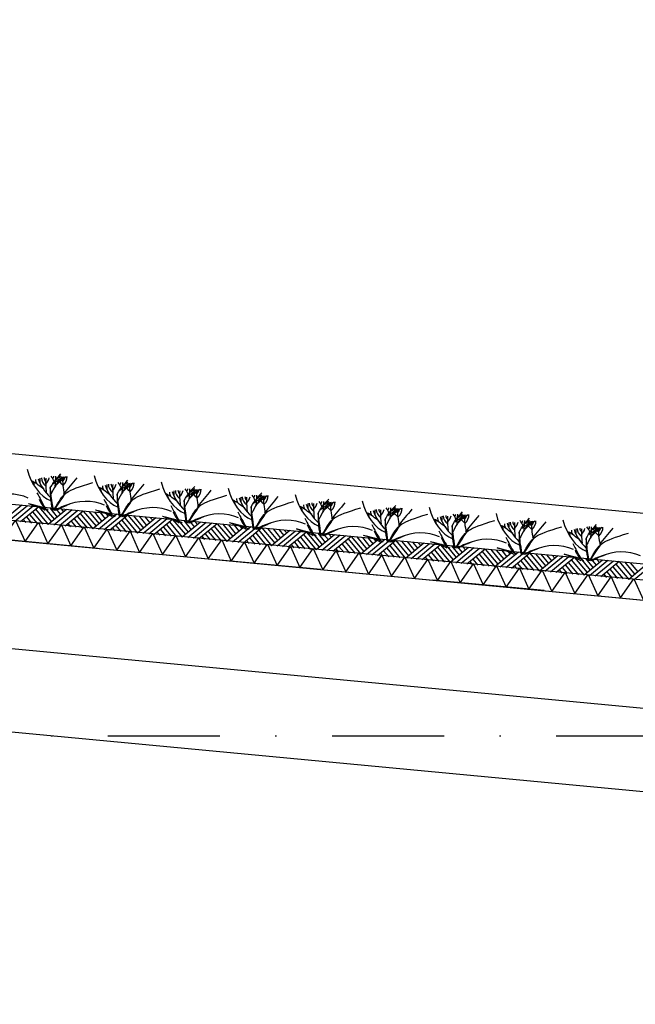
# Model space of a CAD drawing. Extents: x -18628 to 99585, y 127200 to 154480.
# Tile 32 of 59: x 38502 to 41247, y 141620 to 146009. Entities that reach past the tile are written whole.
import ezdxf

# ---------------------------------------------------------------- set-up
doc = ezdxf.new("R2010")
doc.units = 0
doc.header["$LTSCALE"] = 1000
doc.header["$MEASUREMENT"] = 0
doc.linetypes.add('DASHDOT', pattern=[1, 0.5, -0.25, 0, -0.25])
doc.layers.add('B02', color=7, linetype='CONTINUOUS')
doc.layers.add('B03', color=7, linetype='CONTINUOUS')

msp = doc.modelspace()

# ---------------------------------------------------------------- linework, layer by layer
at = {"layer": 'B02', "color": 5, "linetype": 'DASHDOT'}
for p, q in [((99585, 137916), (-15956, 148828)), ((-15111, 142816), (88225.3, 142816))]:
    msp.add_line(p, q, dxfattribs=at)
at = {"layer": 'B03', "color": 5, "linetype": 'Continuous'}
for p, q in [((58068, 142220.9), (-9164.9, 148576)), ((38511.7, 143844.7), (38429.9, 143777.1)), ((38536.5, 143842.3), (38454.8, 143774.7)), ((38561.4, 143840), (38479.7, 143772.4)), ((38586.3, 143837.6), (38504.6, 143770)), ((38545.9, 143803.3), (38579.3, 143763)), ((38559.1, 143815.1), (38604.2, 143760.6)), ((38572.2, 143826.9), (38629.1, 143758.3)), ((38586.3, 143837.6), (38643.2, 143770)), ((38611.2, 143835.3), (38656.3, 143780.8)), ((38710.8, 143825.9), (38629.1, 143758.3)), ((38636.1, 143832.9), (38669.4, 143791.6)), ((38735.7, 143823.5), (38653.9, 143755.9)), ((38661, 143830.6), (38683.5, 143803.3)), ((38760.5, 143821.2), (38678.8, 143753.6)), ((38685.9, 143828.2), (38697.7, 143815.1)), ((38785.4, 143818.8), (38703.7, 143751.2)), ((38771.4, 143808.1), (38828.2, 143739.5)), ((38785.4, 143818.8), (38842.3, 143751.2)), ((38810.3, 143816.5), (38855.4, 143762)), ((38909.9, 143807.1), (38828.2, 143739.5)), ((38835.2, 143814.1), (38868.5, 143772.8)), ((38934.8, 143804.7), (38853.1, 143737.1)), ((38860.1, 143811.8), (38882.6, 143784.5)), ((38959.7, 143802.4), (38877.9, 143734.8)), ((38885, 143809.4), (38896.8, 143796.3)), ((38517.8, 143781.8), (38529.5, 143767.7)), ((38531.8, 143792.5), (38554.4, 143765.3)), ((38716.9, 143763), (38728.6, 143748.9)), ((38730.9, 143773.8), (38753.5, 143746.5)), ((38745, 143784.5), (38778.4, 143744.2)), ((38758.2, 143796.3), (38803.3, 143741.8)), ((38984.6, 143800), (38902.8, 143732.4)), ((38944.1, 143765.7), (38977.5, 143725.4)), ((38957.3, 143777.5), (39002.4, 143723)), ((38970.5, 143789.3), (39027.3, 143720.6)), ((38984.6, 143800), (39041.4, 143732.4)), ((39009.4, 143797.7), (39054.5, 143743.2)), ((39109, 143788.3), (39027.3, 143720.6)), ((39034.3, 143795.3), (39067.6, 143754)), ((39133.9, 143785.9), (39052.2, 143718.3)), ((39059.2, 143793), (39081.8, 143765.7)), ((39158.8, 143783.6), (39077.1, 143716)), ((39084.1, 143790.6), (39095.9, 143777.5)), ((39183.7, 143781.2), (39101.9, 143713.6)), ((39156.4, 143758.7), (39201.5, 143704.2)), ((39169.6, 143770.5), (39226.4, 143701.9)), ((39183.7, 143781.2), (39240.6, 143713.6)), ((39208.6, 143778.9), (39253.6, 143724.4)), ((39308.1, 143769.5), (39226.4, 143701.9)), ((39233.4, 143776.5), (39266.7, 143735.2)), ((39333, 143767.1), (39251.3, 143699.5)), ((39258.3, 143774.2), (39280.9, 143746.9)), ((39357.9, 143764.8), (39276.2, 143697.1)), ((39283.2, 143771.8), (39295, 143758.6)), ((39382.8, 143762.4), (39301.1, 143694.8)), ((39382.8, 143762.4), (39439.7, 143694.8)), ((39407.7, 143760.1), (39452.7, 143705.6)), ((39432.6, 143757.7), (39465.8, 143716.4)), ((38916, 143744.2), (38927.7, 143730.1)), ((38930.1, 143754.9), (38952.6, 143727.7)), ((39115.1, 143725.4), (39126.8, 143711.2)), ((39129.2, 143736.1), (39151.7, 143708.9)), ((39143.2, 143746.9), (39176.6, 143706.5)), ((39328.3, 143717.3), (39350.8, 143690.1)), ((39342.4, 143728.1), (39375.7, 143687.8)), ((39355.5, 143739.9), (39400.6, 143685.4)), ((39368.7, 143751.7), (39425.5, 143683)), ((39507.2, 143750.7), (39425.5, 143683)), ((39532.1, 143748.3), (39450.4, 143680.7)), ((39457.4, 143755.4), (39480, 143728.1)), ((39557, 143746), (39475.3, 143678.3)), ((39482.3, 143753), (39494.2, 143739.8)), ((39581.9, 143743.6), (39500.2, 143676)), ((39554.7, 143721.1), (39599.7, 143666.6)), ((39567.8, 143732.9), (39624.6, 143664.2)), ((39581.9, 143743.6), (39638.8, 143676)), ((39606.8, 143741.3), (39651.9, 143686.8)), ((39706.3, 143731.9), (39624.6, 143664.2)), ((39631.7, 143738.9), (39664.9, 143697.6)), ((39731.2, 143729.5), (39649.5, 143661.9)), ((39656.6, 143736.6), (39679.1, 143709.3)), ((39756.1, 143727.2), (39674.4, 143659.5)), ((39681.4, 143734.2), (39693.3, 143721)), ((39781, 143724.8), (39699.3, 143657.2)), ((39766.9, 143714.1), (39823.7, 143645.4)), ((39781, 143724.8), (39837.9, 143657.2)), ((39805.9, 143722.5), (39851, 143668)), ((39905.4, 143713), (39823.7, 143645.4)), ((39830.8, 143720.1), (39864, 143678.8)), ((39855.7, 143717.8), (39878.2, 143690.5)), ((39880.6, 143715.4), (39892.4, 143702.2)), ((39314.2, 143706.6), (39325.9, 143692.5)), ((39513.3, 143687.8), (39525.1, 143673.6)), ((39527.4, 143698.5), (39549.9, 143671.3)), ((39541.5, 143709.3), (39574.8, 143668.9)), ((39712.4, 143669), (39724.2, 143654.8)), ((39726.5, 143679.7), (39749.1, 143652.5)), ((39740.6, 143690.5), (39773.9, 143650.1)), ((39753.8, 143702.3), (39798.8, 143647.8)), ((39930.3, 143710.7), (39848.6, 143643.1)), ((39955.2, 143708.4), (39873.5, 143640.7)), ((39980.1, 143706), (39898.4, 143638.4)), ((39939.7, 143671.6), (39973.1, 143631.3)), ((39952.9, 143683.5), (39997.9, 143629)), ((39966.1, 143695.3), (40022.8, 143626.6)), ((39980.1, 143706), (40037, 143638.4)), ((40005, 143703.6), (40050.1, 143649.2)), ((40104.6, 143694.2), (40022.8, 143626.6)), ((40029.9, 143701.3), (40063.2, 143660)), ((40129.4, 143691.9), (40047.7, 143624.3)), ((40054.8, 143699), (40077.3, 143671.7)), ((40154.3, 143689.5), (40072.6, 143621.9)), ((40079.7, 143696.6), (40091.5, 143683.4)), ((40179.2, 143687.2), (40097.5, 143619.6)), ((40165.2, 143676.5), (40222, 143607.8)), ((40179.2, 143687.2), (40236.1, 143619.5)), ((40204.1, 143684.9), (40249.2, 143630.4)), ((40303.7, 143675.4), (40222, 143607.8)), ((40229, 143682.5), (40262.3, 143641.2)), ((40328.6, 143673.1), (40246.8, 143605.5)), ((40253.9, 143680.1), (40276.4, 143652.9)), ((40353.5, 143670.7), (40271.7, 143603.1)), ((40278.8, 143677.8), (40290.6, 143664.6)), ((39911.6, 143650.2), (39923.3, 143636)), ((39925.6, 143660.9), (39948.2, 143633.7)), ((40110.7, 143631.4), (40122.4, 143617.2)), ((40124.8, 143642.1), (40147.3, 143614.9)), ((40138.8, 143652.8), (40172.2, 143612.5)), ((40152, 143664.7), (40197.1, 143610.2)), ((40378.3, 143668.4), (40296.6, 143600.8)), ((40337.9, 143634), (40371.3, 143593.7)), ((40351.1, 143645.9), (40396.2, 143591.4)), ((40364.3, 143657.7), (40421.1, 143589)), ((40378.3, 143668.4), (40435.2, 143600.7)), ((40403.2, 143666), (40448.3, 143611.6)), ((40502.8, 143656.6), (40421.1, 143589)), ((40428.1, 143663.7), (40461.4, 143622.4)), ((40527.7, 143654.3), (40446, 143586.7)), ((40453, 143661.3), (40475.6, 143634.1)), ((40552.6, 143651.9), (40470.8, 143584.3)), ((40477.9, 143659), (40489.7, 143645.8)), ((40577.5, 143649.6), (40495.7, 143582)), ((40550.2, 143627), (40595.3, 143572.6)), ((40563.4, 143638.9), (40620.2, 143570.2)), ((40577.5, 143649.6), (40634.3, 143581.9)), ((40602.3, 143647.2), (40647.4, 143592.8)), ((40701.9, 143637.8), (40620.2, 143570.2)), ((40627.2, 143644.9), (40660.5, 143603.6)), ((40726.8, 143635.5), (40645.1, 143567.9)), ((40652.1, 143642.5), (40674.7, 143615.3)), ((40751.7, 143633.1), (40670, 143565.5)), ((40677, 143640.2), (40688.8, 143627)), ((40776.6, 143630.8), (40694.8, 143563.2)), ((40776.6, 143630.8), (40833.5, 143563.1)), ((40801.5, 143628.4), (40846.5, 143574)), ((40826.3, 143626.1), (40859.6, 143584.8)), ((40309.8, 143612.6), (40321.5, 143598.4)), ((40323.9, 143623.3), (40346.4, 143596.1)), ((40508.9, 143593.8), (40520.6, 143579.6)), ((40523, 143604.5), (40545.5, 143577.3)), ((40537.1, 143615.2), (40570.4, 143574.9)), ((40722.1, 143585.7), (40744.6, 143558.5)), ((40736.2, 143596.4), (40769.5, 143556.1)), ((40749.3, 143608.2), (40794.4, 143553.8)), ((40762.5, 143620.1), (40819.3, 143551.4)), ((40901, 143619), (40819.3, 143551.4)), ((40925.9, 143616.7), (40844.2, 143549.1)), ((40851.2, 143623.7), (40873.8, 143596.5)), ((40950.8, 143614.3), (40869.1, 143546.7)), ((40876.1, 143621.4), (40887.9, 143608.2)), ((40975.7, 143612), (40894, 143544.4)), ((40948.4, 143589.4), (40993.5, 143535)), ((40961.6, 143601.2), (41018.4, 143532.6)), ((40975.7, 143612), (41032.6, 143544.3)), ((41000.6, 143609.6), (41045.7, 143555.1)), ((41100.1, 143600.2), (41018.4, 143532.6)), ((41025.5, 143607.3), (41058.7, 143566)), ((41125, 143597.9), (41043.3, 143530.3)), ((41050.4, 143604.9), (41072.9, 143577.7)), ((41149.9, 143595.5), (41068.2, 143527.9)), ((41075.2, 143602.6), (41087.1, 143589.4)), ((41174.8, 143593.2), (41093.1, 143525.6)), ((41160.7, 143582.5), (41217.5, 143513.8)), ((41174.8, 143593.2), (41231.7, 143525.5)), ((41199.7, 143590.8), (41244.8, 143536.4)), ((41299.2, 143581.4), (41217.5, 143513.8)), ((41224.6, 143588.5), (41257.8, 143547.2)), ((40708, 143575), (40719.7, 143560.8)), ((40907.1, 143556.2), (40918.9, 143542)), ((40921.2, 143566.9), (40943.8, 143539.7)), ((40935.3, 143577.6), (40968.6, 143537.3)), ((41106.2, 143537.4), (41118, 143523.2)), ((41120.3, 143548.1), (41142.9, 143520.9)), ((41134.4, 143558.8), (41167.8, 143518.5)), ((41147.6, 143570.6), (41192.6, 143516.2)), ((41324.1, 143579.1), (41242.4, 143511.5))]:
    msp.add_line(p, q, dxfattribs=at)
at = {"layer": 'B03', "color": 7, "linetype": 'Continuous'}
msp.add_line((-9176.2, 148348.3), (57981.3, 142006), dxfattribs=at)
at = {"layer": 'B03', "color": 1, "linetype": 'Continuous'}
for p, q in [((-9167.8, 148277.3), (57976.1, 141936)), ((-9176.2, 148187.7), (57971.8, 141846)), ((14649.4, 145084), (42639.5, 142440.5))]:
    msp.add_line(p, q, dxfattribs=at)
at = {"layer": 'B03', "color": 2, "linetype": 'Continuous'}
for p, q in [((14637.7, 145938.7), (42591.9, 143298.6)), ((14592.6, 145460.8), (42546.8, 142820.7))]:
    msp.add_line(p, q, dxfattribs=at)
at = {"layer": 'B03', "color": 5, "linetype": 'Continuous'}
for points in [[(38423.6, 143692.2), (38483.1, 143777), (38525.7, 143682.5)], [(38525.7, 143682.5), (38585.2, 143767.3), (38627.8, 143672.9)], [(38627.8, 143672.9), (38687.4, 143757.7), (38730, 143663.2)], [(38730, 143663.2), (38789.5, 143748), (38832.1, 143653.6)], [(38832.1, 143653.6), (38891.7, 143738.4), (38934.3, 143644)], [(38934.3, 143644), (38993.8, 143728.7), (39036.4, 143634.3)], [(39036.4, 143634.3), (39096, 143719.1), (39138.6, 143624.7)], [(39138.6, 143624.7), (39198.1, 143709.4), (39240.7, 143615)], [(39240.7, 143615), (39300.3, 143699.8), (39342.9, 143605.4)], [(39342.9, 143605.4), (39402.4, 143690.1), (39445, 143595.7)], [(39445, 143595.7), (39504.6, 143680.5), (39547.2, 143586.1)], [(39547.2, 143586.1), (39606.7, 143670.9), (39649.3, 143576.4)], [(39649.3, 143576.4), (39708.8, 143661.2), (39751.4, 143566.8)], [(39751.4, 143566.8), (39811, 143651.5), (39853.6, 143557.1)], [(39853.6, 143557.1), (39913.1, 143641.9), (39955.7, 143547.5)], [(39955.7, 143547.5), (40015.3, 143632.3), (40057.9, 143537.8)], [(40057.9, 143537.8), (40117.4, 143622.6), (40160, 143528.2)], [(40160, 143528.2), (40219.6, 143613), (40262.2, 143518.5)], [(40262.2, 143518.5), (40321.7, 143603.3), (40364.3, 143508.9)], [(40364.3, 143508.9), (40423.9, 143593.7), (40466.5, 143499.2)], [(40466.5, 143499.2), (40526, 143584), (40568.6, 143489.6)], [(40568.6, 143489.6), (40628.2, 143574.4), (40670.8, 143480)], [(40670.8, 143480), (40730.3, 143564.7), (40772.9, 143470.3)], [(40772.9, 143470.3), (40832.4, 143555.1), (40875.1, 143460.7)], [(40875.1, 143460.7), (40934.6, 143545.4), (40977.2, 143451)], [(40977.2, 143451), (41036.7, 143535.8), (41079.3, 143441.4)], [(41079.3, 143441.4), (41138.9, 143526.1), (41181.5, 143431.7)], [(41181.5, 143431.7), (41241, 143516.5), (41283.6, 143422.1)]]:
    msp.add_lwpolyline(points, dxfattribs=at)
for centre, major_axis, ratio, start_param, end_param in [((38691.9, 144075.2), (0, 221.9), 0.744818, 1.89324, 2.833024), ((38536, 144045.4), (182, 0), 0.660641, 5.494245, 5.671447), ((38990.5, 144047), (0, 221.9), 0.744818, 1.89324, 2.833024), ((38217, 143704.6), (506.6, 0), 0.660641, 0.68343, 0.834515), ((38542.3, 143934.7), (25, 0), 0.660641, 6.250795, 7.087454), ((38638.8, 143957.6), (66.2, 0), 0.660641, 3.115421, 3.534564), ((38925.9, 144011.8), (349.9, 0), 0.660641, 3.359516, 3.751905), ((49524.6, 143922.8), (10932.7, 0), 0.660641, 3.135652, 3.138449), ((38680.7, 143965.7), (82.2, 0), 0.660641, 3.127227, 3.861374), ((38654, 143968), (43.9, 0), 0.660641, 3.11489, 3.740647), ((39489.3, 143947.1), (871.9, 0), 0.660641, 3.10941, 3.218759), ((38498.9, 143983), (136.6, 0), 0.660641, 5.766599, 6.106268), ((39385, 143738.8), (780.2, 0), 0.660641, 2.672959, 2.83724), ((38550.1, 143938.6), (106.3, 0), 0.660641, 0.168666, 0.523639), ((38622, 143974.1), (32.1, 0), 0.660641, 5.702662, 6.319964), ((39450.3, 143416.1), (1125.8, 0), 0.660641, 2.302834, 2.361653), ((37732.6, 143978.4), (930.5, 0), 0.660641, 6.203932, 6.276051), ((38847.7, 143866.4), (209.9, 0), 0.660641, 2.289302, 2.622785), ((38798.8, 143989), (133, 0), 0.660641, 3.3755, 3.801171), ((38707.5, 143968.5), (27.8, 0), 0.660641, 3.052601, 4.146823), ((39324.1, 143962.7), (631.5, 0), 0.660641, 3.120153, 3.307181), ((38606.3, 143971.6), (107, 0), 0.660641, 5.689062, 6.294216), ((38659.3, 143970.3), (43.8, 0), 0.660641, 5.674398, 6.301457), ((40365.1, 143344.4), (1864.2, 0), 0.660641, 2.611038, 2.678375), ((39224.6, 143983.6), (349.9, 0), 0.660641, 3.359516, 3.751905), ((49823.3, 143894.6), (10932.7, 0), 0.660641, 3.135652, 3.138449), ((38979.4, 143937.5), (82.2, 0), 0.660641, 3.127227, 3.861374), ((38952.7, 143939.8), (43.9, 0), 0.660641, 3.11489, 3.740647), ((39788, 143918.9), (871.9, 0), 0.660641, 3.10941, 3.218759), ((38797.6, 143954.8), (136.6, 0), 0.660641, 5.766599, 6.106268), ((39683.6, 143710.6), (780.2, 0), 0.660641, 2.672959, 2.83724), ((38848.8, 143910.3), (106.3, 0), 0.660641, 0.168666, 0.523639), ((38920.6, 143945.9), (32.1, 0), 0.660641, 5.702662, 6.319964), ((39749, 143387.9), (1125.8, 0), 0.660641, 2.302834, 2.361653), ((38031.2, 143950.2), (930.5, 0), 0.660641, 6.203932, 6.276051), ((38834.7, 144017.2), (182, 0), 0.660641, 5.494245, 5.671447), ((39146.3, 143838.2), (209.9, 0), 0.660641, 2.289302, 2.622785), ((39097.5, 143960.7), (133, 0), 0.660641, 3.3755, 3.801171), ((39006.1, 143940.3), (27.8, 0), 0.660641, 3.052601, 4.146823), ((39622.8, 143934.5), (631.5, 0), 0.660641, 3.120153, 3.307181), ((38905, 143943.4), (107, 0), 0.660641, 5.689062, 6.294216), ((38958, 143942.1), (43.8, 0), 0.660641, 5.674398, 6.301457), ((40663.8, 143316.2), (1864.2, 0), 0.660641, 2.611038, 2.678375), ((39289.2, 144018.8), (0, 221.9), 0.744818, 1.89324, 2.833024), ((38456.2, 143798.8), (144.6, 0), 0.660641, 0.95331, 2.235111), ((47606.9, 145986.3), (9564.7, 0), 0.660641, 3.478125, 3.489628), ((38515.6, 143676.4), (506.6, 0), 0.660641, 0.68343, 0.834515), ((38840.9, 143906.5), (25, 0), 0.660641, 6.250795, 7.087454), ((38937.5, 143929.4), (66.2, 0), 0.660641, 3.115421, 3.534564), ((38814.3, 143648.1), (506.6, 0), 0.660641, 0.68343, 0.834515), ((39139.6, 143878.3), (25, 0), 0.660641, 6.250795, 7.087454), ((39236.2, 143901.2), (66.2, 0), 0.660641, 3.115421, 3.534564), ((39523.3, 143955.4), (349.9, 0), 0.660641, 3.359516, 3.751905), ((50122, 143866.4), (10932.7, 0), 0.660641, 3.135652, 3.138449), ((39278.1, 143909.2), (82.2, 0), 0.660641, 3.127227, 3.861374), ((39251.3, 143911.5), (43.9, 0), 0.660641, 3.11489, 3.740647), ((40086.7, 143890.7), (871.9, 0), 0.660641, 3.10941, 3.218759), ((39096.2, 143926.6), (136.6, 0), 0.660641, 5.766599, 6.106268), ((39982.3, 143682.4), (780.2, 0), 0.660641, 2.672959, 2.83724), ((39147.5, 143882.1), (106.3, 0), 0.660641, 0.168666, 0.523639), ((39219.3, 143917.7), (32.1, 0), 0.660641, 5.702662, 6.319964), ((40047.7, 143359.7), (1125.8, 0), 0.660641, 2.302834, 2.361653), ((38329.9, 143922), (930.5, 0), 0.660641, 6.203932, 6.276051), ((39133.4, 143989), (182, 0), 0.660641, 5.494245, 5.671447), ((39445, 143810), (209.9, 0), 0.660641, 2.289302, 2.622785), ((39396.2, 143932.5), (133, 0), 0.660641, 3.3755, 3.801171), ((39304.8, 143912.1), (27.8, 0), 0.660641, 3.052601, 4.146823), ((39921.5, 143906.3), (631.5, 0), 0.660641, 3.120153, 3.307181), ((39203.7, 143915.2), (107, 0), 0.660641, 5.689062, 6.294216), ((39256.6, 143913.9), (43.8, 0), 0.660641, 5.674398, 6.301457), ((40962.5, 143288), (1864.2, 0), 0.660641, 2.611038, 2.678375), ((39587.9, 143990.6), (0, 221.9), 0.744818, 1.89324, 2.833024), ((39446.1, 143853.9), (106.3, 0), 0.660641, 0.168666, 0.523639), ((39518, 143889.4), (32.1, 0), 0.660641, 5.702662, 6.319964), ((38628.6, 143893.8), (930.5, 0), 0.660641, 6.203932, 6.276051), ((39432.1, 143960.8), (182, 0), 0.660641, 5.494245, 5.671447), ((39886.5, 143962.3), (0, 221.9), 0.744818, 1.89324, 2.833024), ((38811.3, 143906.5), (228.6, 0), 0.660641, 3.374473, 3.651764), ((38804.3, 143720.4), (210.8, 0), 0.660641, 1.96762, 2.325094), ((38796.4, 143766.6), (144.6, 0), 0.660641, 0.95331, 2.235111), ((47905.6, 145958), (9564.7, 0), 0.660641, 3.478125, 3.489628), ((39113, 143619.9), (506.6, 0), 0.660641, 0.68343, 0.834515), ((39438.3, 143850), (25, 0), 0.660641, 6.250795, 7.087454), ((39534.8, 143873), (66.2, 0), 0.660641, 3.115421, 3.534564), ((39821.9, 143927.2), (349.9, 0), 0.660641, 3.359516, 3.751905), ((50420.6, 143838.1), (10932.7, 0), 0.660641, 3.135652, 3.138449), ((39576.7, 143881), (82.2, 0), 0.660641, 3.127227, 3.861374), ((39550, 143883.3), (43.9, 0), 0.660641, 3.11489, 3.740647), ((40385.3, 143862.5), (871.9, 0), 0.660641, 3.10941, 3.218759), ((39394.9, 143898.4), (136.6, 0), 0.660641, 5.766599, 6.106268), ((40281, 143654.2), (780.2, 0), 0.660641, 2.672959, 2.83724), ((40346.3, 143331.5), (1125.8, 0), 0.660641, 2.302834, 2.361653), ((39743.7, 143781.8), (209.9, 0), 0.660641, 2.289302, 2.622785), ((39694.9, 143904.3), (133, 0), 0.660641, 3.3755, 3.801171), ((39603.5, 143883.9), (27.8, 0), 0.660641, 3.052601, 4.146823), ((40220.1, 143878.1), (631.5, 0), 0.660641, 3.120153, 3.307181), ((39502.4, 143887), (107, 0), 0.660641, 5.689062, 6.294216), ((39555.3, 143885.7), (43.8, 0), 0.660641, 5.674398, 6.301457), ((41261.2, 143259.8), (1864.2, 0), 0.660641, 2.611038, 2.678375), ((39833.5, 143844.8), (66.2, 0), 0.660641, 3.115421, 3.534564), ((40120.6, 143899), (349.9, 0), 0.660641, 3.359516, 3.751905), ((50719.3, 143809.9), (10932.7, 0), 0.660641, 3.135652, 3.138449), ((39875.4, 143852.8), (82.2, 0), 0.660641, 3.127227, 3.861374), ((39848.7, 143855.1), (43.9, 0), 0.660641, 3.11489, 3.740647), ((40684, 143834.2), (871.9, 0), 0.660641, 3.10941, 3.218759), ((39693.6, 143870.2), (136.6, 0), 0.660641, 5.766599, 6.106268), ((40579.6, 143626), (780.2, 0), 0.660641, 2.672959, 2.83724), ((39744.8, 143825.7), (106.3, 0), 0.660641, 0.168666, 0.523639), ((39816.7, 143861.2), (32.1, 0), 0.660641, 5.702662, 6.319964), ((40645, 143303.3), (1125.8, 0), 0.660641, 2.302834, 2.361653), ((38927.3, 143865.6), (930.5, 0), 0.660641, 6.203932, 6.276051), ((39730.7, 143932.5), (182, 0), 0.660641, 5.494245, 5.671447), ((40042.4, 143753.6), (209.9, 0), 0.660641, 2.289302, 2.622785), ((39993.5, 143876.1), (133, 0), 0.660641, 3.3755, 3.801171), ((39902.2, 143855.6), (27.8, 0), 0.660641, 3.052601, 4.146823), ((40518.8, 143849.9), (631.5, 0), 0.660641, 3.120153, 3.307181), ((39801, 143858.8), (107, 0), 0.660641, 5.689062, 6.294216), ((39854, 143857.5), (43.8, 0), 0.660641, 5.674398, 6.301457), ((41559.8, 143231.6), (1864.2, 0), 0.660641, 2.611038, 2.678375), ((40185.2, 143934.1), (0, 221.9), 0.744818, 1.89324, 2.833024), ((38795, 143736.9), (181.9, 0), 0.660641, 2.065597, 2.35593), ((39110, 143878.3), (228.6, 0), 0.660641, 3.374473, 3.651764), ((39103, 143692.2), (210.8, 0), 0.660641, 1.96762, 2.325094), ((39093.7, 143708.7), (181.9, 0), 0.660641, 2.065597, 2.35593), ((39095.1, 143738.4), (144.6, 0), 0.660641, 0.95331, 2.235111), ((48204.2, 145929.8), (9564.7, 0), 0.660641, 3.478125, 3.489628), ((39408.6, 143850.1), (228.6, 0), 0.660641, 3.374473, 3.651764), ((39393.8, 143710.2), (144.6, 0), 0.660641, 0.95331, 2.235111), ((48502.9, 145901.6), (9564.7, 0), 0.660641, 3.478125, 3.489628), ((39411.6, 143591.7), (506.6, 0), 0.660641, 0.68343, 0.834515), ((39736.9, 143821.8), (25, 0), 0.660641, 6.250795, 7.087454), ((39710.3, 143563.5), (506.6, 0), 0.660641, 0.68343, 0.834515), ((40035.6, 143793.6), (25, 0), 0.660641, 6.250795, 7.087454), ((40132.2, 143816.5), (66.2, 0), 0.660641, 3.115421, 3.534564), ((40419.3, 143870.7), (349.9, 0), 0.660641, 3.359516, 3.751905), ((51018, 143781.7), (10932.7, 0), 0.660641, 3.135652, 3.138449), ((40174.1, 143824.6), (82.2, 0), 0.660641, 3.127227, 3.861374), ((40147.3, 143826.9), (43.9, 0), 0.660641, 3.11489, 3.740647), ((40982.7, 143806), (871.9, 0), 0.660641, 3.10941, 3.218759), ((39992.2, 143842), (136.6, 0), 0.660641, 5.766599, 6.106268), ((40878.3, 143597.8), (780.2, 0), 0.660641, 2.672959, 2.83724), ((40043.5, 143797.5), (106.3, 0), 0.660641, 0.168666, 0.523639), ((40115.3, 143833), (32.1, 0), 0.660641, 5.702662, 6.319964), ((40943.7, 143275.1), (1125.8, 0), 0.660641, 2.302834, 2.361653), ((39225.9, 143837.4), (930.5, 0), 0.660641, 6.203932, 6.276051), ((40029.4, 143904.3), (182, 0), 0.660641, 5.494245, 5.671447), ((40341, 143725.4), (209.9, 0), 0.660641, 2.289302, 2.622785), ((40292.2, 143847.9), (133, 0), 0.660641, 3.3755, 3.801171), ((40200.8, 143827.4), (27.8, 0), 0.660641, 3.052601, 4.146823), ((40817.5, 143821.6), (631.5, 0), 0.660641, 3.120153, 3.307181), ((40099.7, 143830.5), (107, 0), 0.660641, 5.689062, 6.294216), ((40152.6, 143829.3), (43.8, 0), 0.660641, 5.674398, 6.301457), ((41858.5, 143203.3), (1864.2, 0), 0.660641, 2.611038, 2.678375), ((40483.9, 143905.9), (0, 221.9), 0.744818, 1.89324, 2.833024), ((41177, 143569.6), (780.2, 0), 0.660641, 2.672959, 2.83724), ((40342.1, 143769.3), (106.3, 0), 0.660641, 0.168666, 0.523639), ((40414, 143804.8), (32.1, 0), 0.660641, 5.702662, 6.319964), ((39524.6, 143809.2), (930.5, 0), 0.660641, 6.203932, 6.276051), ((40328.1, 143876.1), (182, 0), 0.660641, 5.494245, 5.671447), ((40639.7, 143697.2), (209.9, 0), 0.660641, 2.289302, 2.622785), ((40499.5, 143799.2), (27.8, 0), 0.660641, 3.052601, 4.146823), ((41116.1, 143793.4), (631.5, 0), 0.660641, 3.120153, 3.307181), ((40398.4, 143802.3), (107, 0), 0.660641, 5.689062, 6.294216), ((40451.3, 143801.1), (43.8, 0), 0.660641, 5.674398, 6.301457), ((40782.6, 143877.7), (0, 221.9), 0.744818, 1.89324, 2.833024), ((39401.6, 143664), (210.8, 0), 0.660641, 1.96762, 2.325094), ((39392.3, 143680.4), (181.9, 0), 0.660641, 2.065597, 2.35593), ((39707.3, 143821.9), (228.6, 0), 0.660641, 3.374473, 3.651764), ((39700.3, 143635.8), (210.8, 0), 0.660641, 1.96762, 2.325094), ((39691, 143652.2), (181.9, 0), 0.660641, 2.065597, 2.35593), ((39692.5, 143682), (144.6, 0), 0.660641, 0.95331, 2.235111), ((48801.6, 145873.4), (9564.7, 0), 0.660641, 3.478125, 3.489628), ((40006, 143793.7), (228.6, 0), 0.660641, 3.374473, 3.651764), ((49100.2, 145845.2), (9564.7, 0), 0.660641, 3.478125, 3.489628), ((40009, 143535.3), (506.6, 0), 0.660641, 0.68343, 0.834515), ((40334.3, 143765.4), (25, 0), 0.660641, 6.250795, 7.087454), ((40430.9, 143788.3), (66.2, 0), 0.660641, 3.115421, 3.534564), ((40717.9, 143842.5), (349.9, 0), 0.660641, 3.359516, 3.751905), ((51316.6, 143753.5), (10932.7, 0), 0.660641, 3.135652, 3.138449), ((40472.7, 143796.4), (82.2, 0), 0.660641, 3.127227, 3.861374), ((40446, 143798.7), (43.9, 0), 0.660641, 3.11489, 3.740647), ((41281.4, 143777.8), (871.9, 0), 0.660641, 3.10941, 3.218759), ((40290.9, 143813.8), (136.6, 0), 0.660641, 5.766599, 6.106268), ((41242.3, 143246.9), (1125.8, 0), 0.660641, 2.302834, 2.361653), ((40590.9, 143819.7), (133, 0), 0.660641, 3.3755, 3.801171), ((42157.2, 143175.1), (1864.2, 0), 0.660641, 2.611038, 2.678375), ((40729.5, 143760.1), (66.2, 0), 0.660641, 3.115421, 3.534564), ((41016.6, 143814.3), (349.9, 0), 0.660641, 3.359516, 3.751905), ((51615.3, 143725.3), (10932.7, 0), 0.660641, 3.135652, 3.138449), ((40771.4, 143768.2), (82.2, 0), 0.660641, 3.127227, 3.861374), ((40744.7, 143770.5), (43.9, 0), 0.660641, 3.11489, 3.740647), ((41580, 143749.6), (871.9, 0), 0.660641, 3.10941, 3.218759), ((40589.6, 143785.5), (136.6, 0), 0.660641, 5.766599, 6.106268), ((41475.7, 143541.4), (780.2, 0), 0.660641, 2.672959, 2.83724), ((40640.8, 143741.1), (106.3, 0), 0.660641, 0.168666, 0.523639), ((40712.7, 143776.6), (32.1, 0), 0.660641, 5.702662, 6.319964), ((41541, 143218.6), (1125.8, 0), 0.660641, 2.302834, 2.361653), ((39823.3, 143781), (930.5, 0), 0.660641, 6.203932, 6.276051), ((40626.7, 143847.9), (182, 0), 0.660641, 5.494245, 5.671447), ((40938.4, 143669), (209.9, 0), 0.660641, 2.289302, 2.622785), ((40889.5, 143791.5), (133, 0), 0.660641, 3.3755, 3.801171), ((40798.2, 143771), (27.8, 0), 0.660641, 3.052601, 4.146823), ((41414.8, 143765.2), (631.5, 0), 0.660641, 3.120153, 3.307181), ((40697, 143774.1), (107, 0), 0.660641, 5.689062, 6.294216), ((40750, 143772.8), (43.8, 0), 0.660641, 5.674398, 6.301457), ((42455.8, 143146.9), (1864.2, 0), 0.660641, 2.611038, 2.678375), ((41081.2, 143849.5), (0, 221.9), 0.744818, 1.89324, 2.833024), ((39999, 143607.5), (210.8, 0), 0.660641, 1.96762, 2.325094), ((39989.7, 143624), (181.9, 0), 0.660641, 2.065597, 2.35593), ((39991.1, 143653.8), (144.6, 0), 0.660641, 0.95331, 2.235111), ((40304.6, 143765.5), (228.6, 0), 0.660641, 3.374473, 3.651764), ((40289.8, 143625.6), (144.6, 0), 0.660641, 0.95331, 2.235111), ((49398.9, 145817), (9564.7, 0), 0.660641, 3.478125, 3.489628), ((40307.7, 143507.1), (506.6, 0), 0.660641, 0.68343, 0.834515), ((40632.9, 143737.2), (25, 0), 0.660641, 6.250795, 7.087454), ((40606.3, 143478.9), (506.6, 0), 0.660641, 0.68343, 0.834515), ((40931.6, 143709), (25, 0), 0.660641, 6.250795, 7.087454), ((41028.2, 143731.9), (66.2, 0), 0.660641, 3.115421, 3.534564), ((41315.3, 143786.1), (349.9, 0), 0.660641, 3.359516, 3.751905), ((51914, 143697.1), (10932.7, 0), 0.660641, 3.135652, 3.138449), ((41070.1, 143740), (82.2, 0), 0.660641, 3.127227, 3.861374), ((41043.4, 143742.3), (43.9, 0), 0.660641, 3.11489, 3.740647), ((41878.7, 143721.4), (871.9, 0), 0.660641, 3.10941, 3.218759), ((40888.2, 143757.3), (136.6, 0), 0.660641, 5.766599, 6.106268), ((41774.3, 143513.2), (780.2, 0), 0.660641, 2.672959, 2.83724), ((40939.5, 143712.9), (106.3, 0), 0.660641, 0.168666, 0.523639), ((41011.3, 143748.4), (32.1, 0), 0.660641, 5.702662, 6.319964), ((41839.7, 143190.4), (1125.8, 0), 0.660641, 2.302834, 2.361653), ((40121.9, 143752.8), (930.5, 0), 0.660641, 6.203932, 6.276051), ((40925.4, 143819.7), (182, 0), 0.660641, 5.494245, 5.671447), ((41237, 143640.8), (209.9, 0), 0.660641, 2.289302, 2.622785), ((41188.2, 143763.3), (133, 0), 0.660641, 3.3755, 3.801171), ((41096.8, 143742.8), (27.8, 0), 0.660641, 3.052601, 4.146823), ((41713.5, 143737), (631.5, 0), 0.660641, 3.120153, 3.307181), ((40995.7, 143745.9), (107, 0), 0.660641, 5.689062, 6.294216), ((41048.6, 143744.6), (43.8, 0), 0.660641, 5.674398, 6.301457), ((42754.5, 143118.7), (1864.2, 0), 0.660641, 2.611038, 2.678375), ((40297.7, 143579.3), (210.8, 0), 0.660641, 1.96762, 2.325094), ((40288.3, 143595.8), (181.9, 0), 0.660641, 2.065597, 2.35593), ((40603.3, 143737.3), (228.6, 0), 0.660641, 3.374473, 3.651764), ((40596.3, 143551.1), (210.8, 0), 0.660641, 1.96762, 2.325094), ((40587, 143567.6), (181.9, 0), 0.660641, 2.065597, 2.35593), ((40588.5, 143597.4), (144.6, 0), 0.660641, 0.95331, 2.235111), ((49697.6, 145788.8), (9564.7, 0), 0.660641, 3.478125, 3.489628), ((40902, 143709.1), (228.6, 0), 0.660641, 3.374473, 3.651764), ((40887.1, 143569.2), (144.6, 0), 0.660641, 0.95331, 2.235111), ((49996.3, 145760.6), (9564.7, 0), 0.660641, 3.478125, 3.489628), ((40895, 143522.9), (210.8, 0), 0.660641, 1.96762, 2.325094), ((40885.7, 143539.4), (181.9, 0), 0.660641, 2.065597, 2.35593), ((41200.6, 143680.9), (228.6, 0), 0.660641, 3.374473, 3.651764), ((41185.8, 143541), (144.6, 0), 0.660641, 0.95331, 2.235111), ((41193.7, 143494.7), (210.8, 0), 0.660641, 1.96762, 2.325094), ((41184.4, 143511.2), (181.9, 0), 0.660641, 2.065597, 2.35593)]:
    msp.add_ellipse(centre, major_axis=major_axis, ratio=ratio, start_param=start_param, end_param=end_param, dxfattribs=at)
for points in [[(38638.2, 143922), (38656.5, 143953.9), (38656.5, 143953.9), (38685.1, 143984.9)], [(38654.3, 143823.3), (38701.3, 143906.4), (38701.3, 143906.4), (38828, 143946.4)], [(38936.9, 143893.8), (38955.2, 143925.6), (38955.2, 143925.6), (38983.8, 143956.6)], [(38651.7, 143822.6), (38643.1, 143877), (38643.1, 143877), (38638.2, 143922)], [(38648.7, 143821.9), (38639.2, 143873.9), (38639.2, 143874.6), (38639.5, 143923.6)], [(38654.7, 143821.9), (38702.5, 143892.4), (38702.6, 143892.5), (38705.1, 143895.5)], [(38950.4, 143794.4), (38941.7, 143848.8), (38941.7, 143848.8), (38936.9, 143893.8)], [(38947.4, 143793.6), (38937.8, 143845.7), (38937.9, 143846.4), (38938.2, 143895.4)], [(38953, 143795.1), (39000, 143878.1), (39000, 143878.1), (39126.7, 143918.2)], [(39235.6, 143865.6), (39253.8, 143897.4), (39253.8, 143897.4), (39282.4, 143928.4)], [(39251.6, 143766.9), (39298.7, 143849.9), (39298.7, 143849.9), (39425.3, 143890)], [(39534.2, 143837.4), (39552.5, 143869.2), (39552.5, 143869.2), (39581.1, 143900.2)], [(38628.7, 143821.9), (38611.6, 143833.5), (38600.2, 143836.4), (38541, 143851.6)], [(38615.6, 143821.9), (38600, 143831.8), (38588.2, 143835.7), (38542.3, 143850.8)], [(38953.3, 143793.6), (39001.2, 143864.2), (39001.3, 143864.3), (39003.8, 143867.3)], [(39249.1, 143766.1), (39240.4, 143820.6), (39240.4, 143820.6), (39235.6, 143865.6)], [(39246, 143765.4), (39236.5, 143817.5), (39236.5, 143818.2), (39236.9, 143867.2)], [(39550.3, 143738.7), (39597.3, 143821.7), (39597.3, 143821.7), (39724, 143861.8)], [(39832.9, 143809.2), (39851.2, 143841), (39851.2, 143841), (39879.8, 143872)], [(38927.3, 143793.6), (38910.3, 143805.3), (38898.9, 143808.2), (38839.7, 143823.4)], [(38914.3, 143793.6), (38898.6, 143803.6), (38886.8, 143807.5), (38841, 143822.6)], [(39252, 143765.4), (39299.8, 143836), (39299.9, 143836.1), (39302.4, 143839)], [(39547.7, 143737.9), (39539.1, 143792.4), (39539.1, 143792.4), (39534.2, 143837.4)], [(39544.7, 143737.2), (39535.2, 143789.3), (39535.2, 143790), (39535.5, 143839)], [(39550.7, 143737.2), (39598.5, 143807.8), (39598.6, 143807.9), (39601.1, 143810.8)], [(39846.4, 143709.7), (39837.8, 143764.1), (39837.8, 143764.1), (39832.9, 143809.2)], [(39843.4, 143709), (39833.9, 143761), (39833.9, 143761.8), (39834.2, 143810.8)], [(39849, 143710.5), (39896, 143793.5), (39896, 143793.5), (40022.7, 143833.6)], [(40131.6, 143781), (40149.9, 143812.8), (40149.9, 143812.8), (40178.4, 143843.8)], [(40147.7, 143682.3), (40194.7, 143765.3), (40194.7, 143765.3), (40321.3, 143805.4)], [(40430.2, 143752.8), (40448.5, 143784.6), (40448.5, 143784.6), (40477.1, 143815.6)], [(39226, 143765.4), (39209, 143777), (39197.5, 143780), (39138.3, 143795.2)], [(39213, 143765.4), (39197.3, 143775.4), (39185.5, 143779.3), (39139.6, 143794.4)], [(39524.7, 143737.2), (39507.7, 143748.8), (39496.2, 143751.8), (39437, 143767)], [(39511.6, 143737.2), (39496, 143747.2), (39484.2, 143751.1), (39438.3, 143766.2)], [(39849.3, 143709), (39897.2, 143779.5), (39897.3, 143779.7), (39899.8, 143782.6)], [(40145.1, 143681.5), (40136.4, 143735.9), (40136.4, 143735.9), (40131.6, 143781)], [(40142, 143680.8), (40132.5, 143732.8), (40132.5, 143733.6), (40132.9, 143782.5)], [(40446.3, 143654.1), (40493.3, 143737.1), (40493.3, 143737.1), (40620, 143777.2)], [(40728.9, 143724.6), (40747.2, 143756.4), (40747.2, 143756.4), (40775.8, 143787.4)], [(41027.6, 143696.4), (41045.9, 143728.2), (41045.9, 143728.2), (41074.5, 143759.2)], [(39823.3, 143709), (39806.3, 143720.6), (39794.9, 143723.6), (39735.7, 143738.8)], [(39810.3, 143709), (39794.7, 143719), (39782.8, 143722.9), (39737, 143738)], [(40148, 143680.8), (40195.8, 143751.3), (40196, 143751.5), (40198.4, 143754.4)], [(40443.7, 143653.3), (40435.1, 143707.7), (40435.1, 143707.7), (40430.2, 143752.8)], [(40440.7, 143652.6), (40431.2, 143704.6), (40431.2, 143705.4), (40431.5, 143754.3)], [(40446.7, 143652.6), (40494.5, 143723.1), (40494.6, 143723.3), (40497.1, 143726.2)], [(40742.4, 143625.1), (40733.8, 143679.5), (40733.8, 143679.5), (40728.9, 143724.6)], [(40739.4, 143624.4), (40729.9, 143676.4), (40729.9, 143677.1), (40730.2, 143726.1)], [(40745, 143625.9), (40792, 143708.9), (40792, 143708.9), (40918.7, 143749)], [(41043.7, 143597.7), (41090.7, 143680.7), (41090.7, 143680.7), (41217.4, 143720.8)], [(40122, 143680.8), (40105, 143692.4), (40093.5, 143695.4), (40034.3, 143710.5)], [(40109, 143680.8), (40093.3, 143690.8), (40081.5, 143694.6), (40035.6, 143709.8)], [(40420.7, 143652.6), (40403.7, 143664.2), (40392.2, 143667.1), (40333, 143682.3)], [(40407.7, 143652.6), (40392, 143662.5), (40380.2, 143666.4), (40334.3, 143681.6)], [(40745.3, 143624.4), (40793.2, 143694.9), (40793.3, 143695), (40795.8, 143698)], [(41041.1, 143596.9), (41032.4, 143651.3), (41032.4, 143651.3), (41027.6, 143696.4)], [(41038.1, 143596.2), (41028.5, 143648.2), (41028.6, 143648.9), (41028.9, 143697.9)], [(41044, 143596.2), (41091.9, 143666.7), (41092, 143666.8), (41094.5, 143669.8)], [(40719.4, 143624.4), (40702.3, 143636), (40690.9, 143638.9), (40631.7, 143654.1)], [(40706.3, 143624.4), (40690.7, 143634.3), (40678.9, 143638.2), (40633, 143653.4)], [(41018, 143596.2), (41001, 143607.8), (40989.6, 143610.7), (40930.4, 143625.9)], [(41005, 143596.2), (40989.3, 143606.1), (40977.5, 143610), (40931.7, 143625.1)]]:
    msp.add_open_spline(points, degree=3, dxfattribs=at)

doc.saveas('drawing.dxf')
